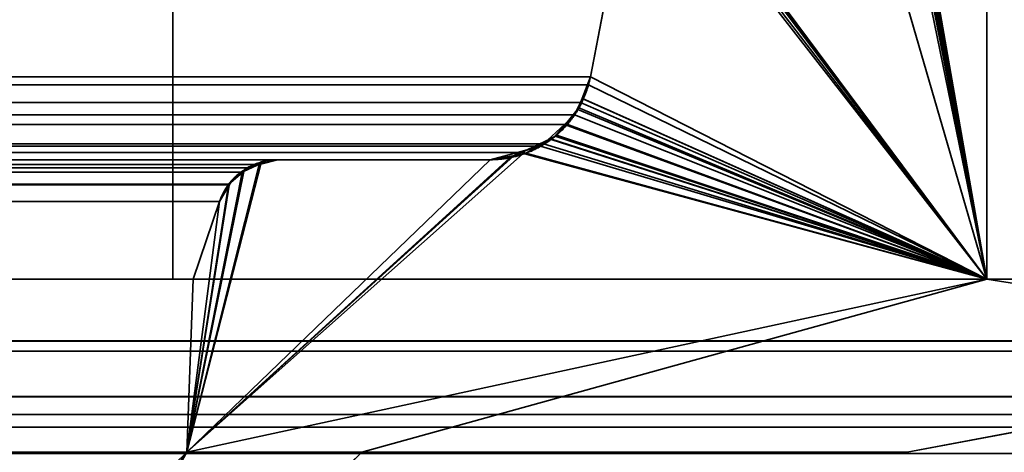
# Model space of a CAD drawing. Header units: millimetres. Extents: x -490 to 6690, y -115 to 132.
# Tile 140 of 256: x 304.25 to 309.09, y 3.15 to 5.27. Entities that reach past the tile are written whole.
import ezdxf

# ---------------------------------------------------------------- set-up
doc = ezdxf.new("R2010")
doc.units = ezdxf.units.MM
doc.layers.add('151', color=7, linetype='Continuous', true_color=0xffffff)

# ---------------------------------------------------------------- blocks, each defined once
blk = doc.blocks.new('UG_SURFACE_001')
at = {"layer": '151', "color": 252, "linetype": 'Continuous', "lineweight": 35}
for points in [[(490, -6.2, 2201.9999), (490, 113.2, 2201.9999), (-490, 113.2, 2201.9999), (-490, -6.2, 2201.9999)], [(-340, -6.2, 2052), (-340, 113.2, 2052), (340, 113.2, 2052), (340, -6.2, 2052)]]:
    blk.add_3dface(points, dxfattribs=at)
blk = doc.blocks.new('UG_SURFACE_045')
at = {"layer": '151', "color": 14, "linetype": 'Continuous', "lineweight": 35}
for points in [[(317.3, -10, 2024.3001), (317.3, 19, 2024.3001), (-317.3, 19, 2024.3001), (-317.3, -10, 2024.3001)], [(313.25, 16.25, 2020.2501), (313.25, -22, 2020.2501), (-313.25, -22, 2020.2501), (-313.25, 16.25, 2020.2501)]]:
    blk.add_3dface(points, dxfattribs=at)
blk = doc.blocks.new('UG_SURFACE_046')
at = {"layer": '151', "color": 7, "linetype": 'Continuous', "lineweight": 35}
for points in [[(-313.25, 16, 2020.2501), (-313.25, -22, 2020.2501), (313.25, -22, 2020.2501), (313.25, 16, 2020.2501)], [(313, 16, 2020), (313, -22, 2020), (-313, -22, 2020), (-313, 16, 2020)]]:
    blk.add_3dface(points, dxfattribs=at)
blk = doc.blocks.new('UG_SURFACE_054')
at = {"layer": '151', "color": 46, "linetype": 'Continuous', "lineweight": 35}
for points in [[(-309, 9.7678, 2016), (-309, 4, 2016), (309, 4, 2016), (309, 9.7678, 2016)], [(308.0697, 9.3094, 2015.0697), (308.0789, 9.3503, 2015.0788), (309, 9.7678, 2016), (309, 4, 2016)], [(308.0464, 9.2708, 2015.0464), (308.0693, 9.3087, 2015.0692), (309, 4, 2016)], [(308.0693, 9.3087, 2015.0692), (308.0697, 9.3094, 2015.0697), (309, 4, 2016)], [(309, 4, 2016), (307.9855, 9.2237, 2014.9856), (308.0132, 9.2433, 2015.0132)], [(308.0132, 9.2433, 2015.0132), (308.042, 9.2636, 2015.0421), (309, 4, 2016)], [(309, 4, 2016), (308.042, 9.2636, 2015.0421), (308.0464, 9.2708, 2015.0464)], [(309, 4, 2016), (307.6745, 8.5488, 2014.6744), (307.8024, 9.2132, 2014.8025), (307.9303, 9.2132, 2014.9302)], [(309, 4, 2016), (307.9303, 9.2132, 2014.9302), (307.9742, 9.2216, 2014.9744)], [(307.9742, 9.2216, 2014.9744), (307.9855, 9.2237, 2014.9856), (309, 4, 2016)], [(307.6745, 8.5488, 2014.6744), (309, 4, 2016), (307.2881, 6.2761, 2014.2882), (307.2855, 6.287, 2014.2856)], [(307.2842, 6.1988, 2014.2841), (307.2881, 6.2761, 2014.2882), (309, 4, 2016)], [(-307.0519, 4.9927, 2014.0519), (-307.2842, 6.1988, 2014.2841), (307.2842, 6.1988, 2014.2841), (307.0519, 4.9927, 2014.0519)], [(307.0519, 4.9927, 2014.0519), (307.2842, 6.1988, 2014.2841), (309, 4, 2016)], [(-307.0519, 4.9927, 2014.0519), (307.0427, 4.9535, 2014.0426), (307.0024, 4.8666, 2014.0023)], [(-307.0519, 4.9927, 2014.0519), (307.0519, 4.9927, 2014.0519), (307.0427, 4.9535, 2014.0426)], [(307.0024, 4.8666, 2014.0023), (-307.0045, 4.8641, 2014.0045), (-307.0519, 4.9927, 2014.0519)], [(309, 4, 2016), (307.0427, 4.9535, 2014.0426), (307.0519, 4.9927, 2014.0519)], [(307.0024, 4.8666, 2014.0023), (307.0427, 4.9535, 2014.0426), (309, 4, 2016)], [(-306.9958, 4.8404, 2013.9959), (-307.0045, 4.8641, 2014.0045), (307.0024, 4.8666, 2014.0023)], [(-306.9958, 4.8404, 2013.9959), (307.0024, 4.8666, 2014.0023), (306.9741, 4.8055, 2013.9742)], [(-306.9958, 4.8404, 2013.9959), (306.9741, 4.8055, 2013.9742), (306.9239, 4.7591, 2013.9239)], [(306.9239, 4.7591, 2013.9239), (-306.9251, 4.7546, 2013.9251), (-306.9958, 4.8404, 2013.9959)], [(309, 4, 2016), (306.9741, 4.8055, 2013.9742), (307.0024, 4.8666, 2014.0023)], [(306.9239, 4.7591, 2013.9239), (306.9741, 4.8055, 2013.9742), (309, 4, 2016)], [(-306.8851, 4.7061, 2013.885), (-306.9251, 4.7546, 2013.9251), (306.9239, 4.7591, 2013.9239)], [(-306.8588, 4.6851, 2013.8588), (-306.8851, 4.7061, 2013.885), (306.9239, 4.7591, 2013.9239)], [(-306.8207, 4.6682, 2013.8206), (-306.8588, 4.6851, 2013.8588), (306.9239, 4.7591, 2013.9239)], [(306.9239, 4.7591, 2013.9239), (306.8208, 4.6639, 2013.8206), (-306.8207, 4.6682, 2013.8206)], [(306.8208, 4.6639, 2013.8206), (306.9239, 4.7591, 2013.9239), (309, 4, 2016)], [(-306.8207, 4.6682, 2013.8206), (306.8073, 4.6515, 2013.8073), (306.6937, 4.6214, 2013.6938)], [(-306.8207, 4.6682, 2013.8206), (306.8208, 4.6639, 2013.8206), (306.8073, 4.6515, 2013.8073)], [(306.6937, 4.6214, 2013.6938), (-306.6943, 4.6124, 2013.6943), (-306.8207, 4.6682, 2013.8206)], [(306.6937, 4.6214, 2013.6938), (306.8073, 4.6515, 2013.8073), (309, 4, 2016), (305.0679, 3.15, 2012.0678)], [(309, 4, 2016), (306.8073, 4.6515, 2013.8073), (306.8208, 4.6639, 2013.8206)], [(-306.6553, 4.5951, 2013.6552), (-306.6943, 4.6124, 2013.6943), (306.6937, 4.6214, 2013.6938)], [(-306.5591, 4.5858, 2013.5591), (-306.6553, 4.5951, 2013.6552), (306.6937, 4.6214, 2013.6938)], [(306.6937, 4.6214, 2013.6938), (306.5591, 4.5858, 2013.5591), (-306.5591, 4.5858, 2013.5591)], [(305.0679, 3.15, 2012.0678), (306.5591, 4.5858, 2013.5591), (306.6937, 4.6214, 2013.6938)], [(306.5591, 4.5858, 2013.5591), (305.5162, 4.5858, 2012.5163), (-305.5162, 4.5858, 2012.5163), (-306.5591, 4.5858, 2013.5591)], [(305.4249, 4.5615, 2012.4249), (-305.4249, 4.5615, 2012.4249), (-305.5162, 4.5858, 2012.5163), (305.5162, 4.5858, 2012.5163)], [(-305.3657, 4.5458, 2012.3656), (-305.4249, 4.5615, 2012.4249), (305.4249, 4.5615, 2012.4249)], [(-305.3657, 4.5458, 2012.3656), (305.4249, 4.5615, 2012.4249), (305.3657, 4.5458, 2012.3656)], [(305.4249, 4.5615, 2012.4249), (305.5162, 4.5858, 2012.5163), (306.5591, 4.5858, 2013.5591), (305.0679, 3.15, 2012.0678)], [(305.3418, 4.5247, 2012.3417), (305.3657, 4.5458, 2012.3656), (305.4249, 4.5615, 2012.4249), (305.0679, 3.15, 2012.0678)], [(305.3657, 4.5458, 2012.3656), (-305.3418, 4.5247, 2012.3417), (-305.3657, 4.5458, 2012.3656)], [(305.3657, 4.5458, 2012.3656), (305.3418, 4.5247, 2012.3417), (-305.3418, 4.5247, 2012.3417)], [(-305.2745, 4.4655, 2012.2745), (-305.3418, 4.5247, 2012.3417), (305.3418, 4.5247, 2012.3417)], [(-305.2745, 4.4655, 2012.2745), (305.3418, 4.5247, 2012.3417), (305.2745, 4.4655, 2012.2745)], [(305.2733, 4.4631, 2012.2733), (305.2745, 4.4655, 2012.2745), (305.3418, 4.5247, 2012.3417), (305.0679, 3.15, 2012.0678)], [(305.2745, 4.4655, 2012.2745), (-305.2733, 4.4631, 2012.2733), (-305.2745, 4.4655, 2012.2745)], [(305.2745, 4.4655, 2012.2745), (305.2733, 4.4631, 2012.2733), (-305.2733, 4.4631, 2012.2733)], [(305.2294, 4.3804, 2012.2294), (-305.2294, 4.3804, 2012.2294), (-305.2733, 4.4631, 2012.2733), (305.2733, 4.4631, 2012.2733)], [(305.0679, 3.15, 2012.0678), (305.1, 4, 2012.1), (305.2294, 4.3804, 2012.2294), (305.2733, 4.4631, 2012.2733)], [(-305.1, 4, 2012.1), (-305.2294, 4.3804, 2012.2294), (305.2294, 4.3804, 2012.2294), (305.1, 4, 2012.1)], [(312.576, 3.6946, 2019.5761), (-312.3964, 4, 2019.3963), (-312.576, 3.6946, 2019.5761)], [(312.576, 3.6946, 2019.5761), (312.3964, 4, 2019.3963), (-312.3964, 4, 2019.3963)], [(312.3964, 4, 2019.3963), (309, 4, 2016), (-309, 4, 2016), (-312.3964, 4, 2019.3963)], [(305.1, 4, 2012.1), (301, 4, 2007.9999), (-301, 4, 2007.9999), (-305.1, 4, 2012.1)], [(305.0679, 3.15, 2012.0678), (301.8, 3.15, 2008.8), (301, 4, 2007.9999), (305.1, 4, 2012.1)], [(305.9291, 3.15, 2012.9292), (305.0679, 3.15, 2012.0678), (309, 4, 2016)], [(311.2469, 3.6468, 2018.2469), (308.6081, 3.15, 2015.6081), (305.9291, 3.15, 2012.9292), (309, 4, 2016)], [(309, 4, 2016), (312.3964, 4, 2019.3963), (311.2469, 3.6468, 2018.2469)], [(-312.576, 3.6946, 2019.5761), (-312.8018, 3.4215, 2019.8019), (312.8018, 3.4215, 2019.8019)], [(-312.576, 3.6946, 2019.5761), (312.8018, 3.4215, 2019.8019), (312.576, 3.6946, 2019.5761)], [(-307.1912, 2.4839, 2014.1912), (-311.2469, 3.6468, 2018.2469), (311.2469, 3.6468, 2018.2469), (307.1912, 2.4839, 2014.1912)], [(-311.2469, 3.6468, 2018.2469), (-308.6081, 3.15, 2015.6081), (308.6081, 3.15, 2015.6081), (311.2469, 3.6468, 2018.2469)], [(307.1912, 2.4839, 2014.1912), (311.2469, 3.6468, 2018.2469), (311.5824, 3.1368, 2018.5823), (307.3519, 1.9237, 2014.3518)], [(312.8734, 3.3349, 2019.8734), (312.8018, 3.4215, 2019.8019), (-312.8018, 3.4215, 2019.8019), (-312.8734, 3.3349, 2019.8734)], [(-312.8734, 3.3349, 2019.8734), (-312.9042, 3.2725, 2019.9041), (312.9042, 3.2725, 2019.9041)], [(-312.8734, 3.3349, 2019.8734), (312.9042, 3.2725, 2019.9041), (312.8734, 3.3349, 2019.8734)], [(312.9675, 3.1439, 2019.9676), (312.9042, 3.2725, 2019.9041), (-312.9042, 3.2725, 2019.9041), (-312.9675, 3.1439, 2019.9676)], [(305.9291, 3.15, 2012.9292), (308.6081, 3.15, 2015.6081), (-308.6081, 3.15, 2015.6081), (-305.9291, 3.15, 2012.9292)], [(-305.9291, 3.15, 2012.9292), (-304.0179, 1.2939, 2011.0178), (304.0179, 1.2939, 2011.0178), (305.9291, 3.15, 2012.9292)], [(305.0679, 3.15, 2012.0678), (-305.0679, 3.15, 2012.0678), (-301.8, 3.15, 2008.8), (301.8, 3.15, 2008.8)], [(305.0679, 3.15, 2012.0678), (302.6481, 0.8, 2009.6481), (-302.6481, 0.8, 2009.6481), (-305.0679, 3.15, 2012.0678)], [(303.4829, 0.9753, 2010.4828), (303.4537, 0.9581, 2010.4537), (302.6481, 0.8, 2009.6481), (305.0679, 3.15, 2012.0678)], [(305.0679, 3.15, 2012.0678), (303.5398, 1.009, 2010.5398), (303.4829, 0.9753, 2010.4828)], [(304.0179, 1.2939, 2011.0178), (303.7956, 1.1235, 2010.7956), (303.5398, 1.009, 2010.5398), (305.0679, 3.15, 2012.0678)], [(305.0679, 3.15, 2012.0678), (305.9291, 3.15, 2012.9292), (304.0179, 1.2939, 2011.0178)]]:
    blk.add_3dface(points, dxfattribs=at)
blk = doc.blocks.new('UG_SURFACE_055')
at = {"layer": '151', "color": 46, "linetype": 'Continuous', "lineweight": 35}
for points in [[(309, 9.7678, -8), (309, 4, -8), (308.0374, 9.2586, -8), (308.0459, 9.2719, -8)], [(309, 4, 2016), (309, 9.7678, 2016), (308.0789, 9.3503, 2015.0788), (308.0697, 9.3094, 2015.0697)], [(309, 9.7678, 2016), (309, 4, 2016), (309, 4, -8), (309, 9.7678, -8)], [(308.0696, 9.3092, 2015.0695), (308.0469, 9.2717, 2015.0468), (309, 4, 2016)], [(309, 4, 2016), (308.0697, 9.3094, 2015.0697), (308.0696, 9.3092, 2015.0695)], [(308.0178, 9.2465, 2015.0177), (307.9855, 9.2237, 2014.9856), (309, 4, 2016)], [(309, 4, -8), (307.9885, 9.225, -8), (308.0175, 9.2449, -8)], [(308.0175, 9.2449, -8), (308.0374, 9.2586, -8), (309, 4, -8)], [(309, 4, 2016), (308.042, 9.2636, 2015.0421), (308.0178, 9.2465, 2015.0177)], [(308.0469, 9.2717, 2015.0468), (308.042, 9.2636, 2015.0421), (309, 4, 2016)], [(309, 4, -8), (307.6745, 8.5488, -8), (307.8024, 9.2132, -8), (307.9303, 9.2132, -8)], [(307.9303, 9.2132, 2014.9302), (307.8024, 9.2132, 2014.8025), (307.6745, 8.5488, 2014.6744), (309, 4, 2016)], [(309, 4, -8), (307.9303, 9.2132, -8), (307.9775, 9.2228, -8)], [(307.9778, 9.2223, 2014.9777), (307.9303, 9.2132, 2014.9302), (309, 4, 2016)], [(307.9775, 9.2228, -8), (307.9885, 9.225, -8), (309, 4, -8)], [(309, 4, 2016), (307.9855, 9.2237, 2014.9856), (307.9778, 9.2223, 2014.9777)], [(307.6745, 8.5488, -8), (309, 4, -8), (307.2845, 6.3023, -8), (307.2667, 6.348, -8)], [(309, 4, 2016), (307.6745, 8.5488, 2014.6744), (307.2834, 6.3076, 2014.2834), (307.2856, 6.2712, 2014.2856)], [(307.2844, 6.2716, -8), (307.2845, 6.3023, -8), (309, 4, -8)], [(309, 4, -8), (307.2842, 6.1988, -8), (307.2844, 6.2716, -8)], [(307.2856, 6.2712, 2014.2856), (307.2882, 6.2275, 2014.2882), (309, 4, 2016)], [(307.0519, 4.9927, -8), (307.2842, 6.1988, -8), (309, 4, -8)], [(307.2842, 6.1988, 2014.2841), (307.0519, 4.9927, 2014.0519), (309, 4, 2016)], [(307.0519, 4.9927, 2014.0519), (307.2842, 6.1988, 2014.2841), (307.2842, 6.1988, -8), (307.0519, 4.9927, -8)], [(309, 4, 2016), (307.2882, 6.2275, 2014.2882), (307.2842, 6.1988, 2014.2841)], [(307.0113, 4.8858, -8), (307.0519, 4.9927, -8), (309, 4, -8)], [(307.0519, 4.9927, -8), (307.0113, 4.8858, -8), (307.0129, 4.8868, 2014.0128)], [(309, 4, 2016), (307.0519, 4.9927, 2014.0519), (307.0129, 4.8868, 2014.0128)], [(307.0129, 4.8868, 2014.0128), (307.0519, 4.9927, 2014.0519), (307.0519, 4.9927, -8)], [(309, 4, 2016), (306.9958, 4.8404, 2013.9959), (306.9311, 4.7619, 2013.931)], [(306.9311, 4.7619, 2013.931), (306.9958, 4.8404, 2013.9959), (306.9907, 4.8316, -8)], [(309, 4, -8), (306.9907, 4.8316, -8), (307.0113, 4.8858, -8)], [(307.0113, 4.8858, -8), (306.9907, 4.8316, -8), (306.9958, 4.8404, 2013.9959)], [(307.0129, 4.8868, 2014.0128), (306.9958, 4.8404, 2013.9959), (309, 4, 2016)], [(306.9958, 4.8404, 2013.9959), (307.0129, 4.8868, 2014.0128), (307.0113, 4.8858, -8)], [(306.9295, 4.7601, -8), (306.9907, 4.8316, -8), (309, 4, -8)], [(306.9907, 4.8316, -8), (306.9295, 4.7601, -8), (306.9311, 4.7619, 2013.931)], [(309, 4, -8), (306.8787, 4.7007, -8), (306.9295, 4.7601, -8)], [(306.9295, 4.7601, -8), (306.8787, 4.7007, -8), (306.8851, 4.7061, 2013.885)], [(306.9311, 4.7619, 2013.931), (306.8851, 4.7061, 2013.885), (309, 4, 2016)], [(306.8851, 4.7061, 2013.885), (306.9311, 4.7619, 2013.931), (306.9295, 4.7601, -8)], [(306.8561, 4.6878, -8), (306.8787, 4.7007, -8), (309, 4, -8)], [(306.8787, 4.7007, -8), (306.8561, 4.6878, -8), (306.8579, 4.6847, 2013.8578)], [(306.8579, 4.6847, 2013.8578), (306.8588, 4.6851, 2013.8588), (306.8787, 4.7007, -8)], [(306.8851, 4.7061, 2013.885), (306.8588, 4.6851, 2013.8588), (309, 4, 2016)], [(306.8588, 4.6851, 2013.8588), (306.8851, 4.7061, 2013.885), (306.8787, 4.7007, -8)], [(306.8561, 4.6878, -8), (306.7289, 4.6154, -8), (306.7169, 4.6224, 2013.7169)], [(306.7169, 4.6224, 2013.7169), (306.8579, 4.6847, 2013.8578), (306.8561, 4.6878, -8)], [(309, 4, 2016), (306.8588, 4.6851, 2013.8588), (306.8579, 4.6847, 2013.8578), (306.7169, 4.6224, 2013.7169)], [(309, 4, -8), (306.7289, 4.6154, -8), (306.8561, 4.6878, -8)], [(306.7169, 4.6224, 2013.7169), (306.6553, 4.5951, 2013.6552), (305.0679, 3.15, 2012.0678), (309, 4, 2016)], [(306.7189, 4.6137, -8), (306.7289, 4.6154, -8), (309, 4, -8), (305.0679, 3.15, -8)], [(305.0679, 3.15, -8), (306.5591, 4.5858, -8), (306.7189, 4.6137, -8)], [(306.7189, 4.6137, -8), (306.5591, 4.5858, -8), (306.5591, 4.5858, 2013.5591)], [(306.5591, 4.5858, 2013.5591), (306.6553, 4.5951, 2013.6552), (306.7189, 4.6137, -8)], [(306.6553, 4.5951, 2013.6552), (306.7169, 4.6224, 2013.7169), (306.7189, 4.6137, -8)], [(306.7289, 4.6154, -8), (306.7189, 4.6137, -8), (306.7169, 4.6224, 2013.7169)], [(305.0679, 3.15, 2012.0678), (306.6553, 4.5951, 2013.6552), (306.5591, 4.5858, 2013.5591)], [(305.4317, 4.568, -8), (305.5162, 4.5858, -8), (306.5591, 4.5858, -8), (305.0679, 3.15, -8)], [(305.0679, 3.15, 2012.0678), (306.5591, 4.5858, 2013.5591), (305.5162, 4.5858, 2012.5163), (305.4319, 4.5634, 2012.4319)], [(305.0679, 3.15, -8), (305.3483, 4.5273, -8), (305.3943, 4.5602, -8), (305.4317, 4.568, -8)], [(305.4319, 4.5634, 2012.4319), (305.3657, 4.5458, 2012.3656), (305.3463, 4.5287, 2012.3463), (305.0679, 3.15, 2012.0678)], [(305.4317, 4.568, -8), (305.3943, 4.5602, -8), (305.3463, 4.5287, 2012.3463)], [(305.3463, 4.5287, 2012.3463), (305.3657, 4.5458, 2012.3656), (305.4317, 4.568, -8)], [(305.3943, 4.5602, -8), (305.3483, 4.5273, -8), (305.3463, 4.5287, 2012.3463)], [(305.3657, 4.5458, 2012.3656), (305.4319, 4.5634, 2012.4319), (305.4317, 4.568, -8)], [(305.5162, 4.5858, -8), (305.4317, 4.568, -8), (305.4319, 4.5634, 2012.4319)], [(305.4319, 4.5634, 2012.4319), (305.5162, 4.5858, 2012.5163), (305.5162, 4.5858, -8)], [(306.5591, 4.5858, 2013.5591), (306.5591, 4.5858, -8), (305.5162, 4.5858, -8), (305.5162, 4.5858, 2012.5163)], [(305.0679, 3.15, 2012.0678), (305.3463, 4.5287, 2012.3463), (305.3403, 4.5234, 2012.3403)], [(305.342, 4.5228, -8), (305.3483, 4.5273, -8), (305.0679, 3.15, -8)], [(305.0679, 3.15, 2012.0678), (305.3403, 4.5234, 2012.3403), (305.2727, 4.4622, 2012.2728), (305.2294, 4.3804, 2012.2294)], [(305.0679, 3.15, -8), (305.2766, 4.4601, -8), (305.2929, 4.4876, -8), (305.342, 4.5228, -8)], [(305.3403, 4.5234, 2012.3403), (305.2745, 4.4655, 2012.2745), (305.2727, 4.4622, 2012.2728)], [(305.2745, 4.4655, 2012.2745), (305.3403, 4.5234, 2012.3403), (305.342, 4.5228, -8)], [(305.2745, 4.4655, 2012.2745), (305.342, 4.5228, -8), (305.2929, 4.4876, -8)], [(305.3403, 4.5234, 2012.3403), (305.3463, 4.5287, 2012.3463), (305.3483, 4.5273, -8)], [(305.3483, 4.5273, -8), (305.342, 4.5228, -8), (305.3403, 4.5234, 2012.3403)], [(305.0679, 3.15, -8), (305.1, 4, -8), (305.2294, 4.3804, -8), (305.2766, 4.4601, -8)], [(305.2294, 4.3804, 2012.2294), (305.2727, 4.4622, 2012.2728), (305.2766, 4.4601, -8)], [(305.2766, 4.4601, -8), (305.2294, 4.3804, -8), (305.2294, 4.3804, 2012.2294)], [(305.2929, 4.4876, -8), (305.2766, 4.4601, -8), (305.2727, 4.4622, 2012.2728)], [(305.2727, 4.4622, 2012.2728), (305.2745, 4.4655, 2012.2745), (305.2929, 4.4876, -8)], [(305.2294, 4.3804, 2012.2294), (305.1, 4, 2012.1), (305.0679, 3.15, 2012.0678)], [(305.1, 4, 2012.1), (305.2294, 4.3804, 2012.2294), (305.2294, 4.3804, -8), (305.1, 4, -8)], [(305.0679, 3.15, -8), (301.8, 3.15, -8), (301, 4, -8), (305.1, 4, -8)], [(305.1, 4, 2012.1), (301, 4, 2007.9999), (301.8, 3.15, 2008.8), (305.0679, 3.15, 2012.0678)], [(305.1, 4, 2012.1), (305.1, 4, -8), (301, 4, -8), (301, 4, 2007.9999)], [(305.9291, 3.15, -8), (305.0679, 3.15, -8), (309, 4, -8)], [(309, 4, 2016), (305.0679, 3.15, 2012.0678), (305.9291, 3.15, 2012.9292)], [(311.2469, 3.6468, -8), (308.6081, 3.15, -8), (305.9291, 3.15, -8), (309, 4, -8)], [(309, 4, 2016), (305.9291, 3.15, 2012.9292), (308.6081, 3.15, 2015.6081), (311.2469, 3.6468, 2018.2469)], [(309, 4, -8), (312.3964, 4, -8), (311.2469, 3.6468, -8)], [(311.2469, 3.6468, 2018.2469), (312.3964, 4, 2019.3963), (309, 4, 2016)], [(312.3964, 4, 2019.3963), (312.3964, 4, -8), (309, 4, -8), (309, 4, 2016)], [(307.1912, 2.4839, 2014.1912), (311.2469, 3.6468, 2018.2469), (311.2469, 3.6468, -8), (307.1912, 2.4839, -8)], [(307.1912, 2.4839, -8), (311.2469, 3.6468, -8), (311.5824, 3.1368, -8), (307.3519, 1.9237, -8)], [(307.3519, 1.9237, 2014.3518), (311.5824, 3.1368, 2018.5823), (311.2469, 3.6468, 2018.2469), (307.1912, 2.4839, 2014.1912)], [(311.2469, 3.6468, 2018.2469), (308.6081, 3.15, 2015.6081), (308.6081, 3.15, -8), (311.2469, 3.6468, -8)], [(305.0679, 3.15, 2012.0678), (301.8, 3.15, 2008.8), (301.8, 3.15, -8), (305.0679, 3.15, -8)], [(303.48, 0.9761, -8), (303.4641, 0.9674, -8), (302.6481, 0.8, -8), (305.0679, 3.15, -8)], [(305.0679, 3.15, 2012.0678), (302.6481, 0.8, 2009.6481), (303.4718, 0.9736, 2010.4718), (303.479, 0.9773, 2010.479)], [(305.0679, 3.15, -8), (302.6481, 0.8, -8), (302.6481, 0.8, 2009.6481), (305.0679, 3.15, 2012.0678)], [(303.479, 0.9773, 2010.479), (303.5398, 1.009, 2010.5398), (305.0679, 3.15, 2012.0678)], [(305.0679, 3.15, -8), (303.5398, 1.009, -8), (303.48, 0.9761, -8)], [(304.0179, 1.2939, -8), (303.7956, 1.1235, -8), (303.5398, 1.009, -8), (305.0679, 3.15, -8)], [(305.0679, 3.15, 2012.0678), (303.5398, 1.009, 2010.5398), (303.7956, 1.1235, 2010.7956), (304.0179, 1.2939, 2011.0178)], [(305.9291, 3.15, 2012.9292), (304.0179, 1.2939, 2011.0178), (304.0179, 1.2939, -8), (305.9291, 3.15, -8)], [(305.0679, 3.15, -8), (305.9291, 3.15, -8), (304.0179, 1.2939, -8)], [(304.0179, 1.2939, 2011.0178), (305.9291, 3.15, 2012.9292), (305.0679, 3.15, 2012.0678)], [(305.9291, 3.15, 2012.9292), (305.9291, 3.15, -8), (308.6081, 3.15, -8), (308.6081, 3.15, 2015.6081)]]:
    blk.add_3dface(points, dxfattribs=at)
blk = doc.blocks.new('UG_SURFACE_072')
at = {"layer": '151', "color": 254, "linetype": 'Continuous', "lineweight": 35}
for points in [[(323.25, 111.75, 2030.2501), (-323.25, 111.75, 2030.2501), (-323.25, -10, 2030.2501), (323.25, -10, 2030.2501)], [(305, 12, 2012.0001), (305, 4, 2012.0001), (301.25, 4, 2008.25), (301.25, 111.75, 2008.25)], [(317.5, 21, 2024.4999), (317.5, -8, 2024.4999), (-317.5, -8, 2024.4999), (-317.5, 21, 2024.4999)], [(313, 4, 2020), (313, 21, 2020), (-313, 21, 2020), (-313, 4, 2020)], [(313, 21, 2020), (313, 4, 2020), (309, 4, 2016), (309, 12, 2016)], [(309, 12, 2016), (309, 4, 2016), (-309, 4, 2016), (-309, 12, 2016)], [(305, 4, 2012.0001), (305, 12, 2012.0001), (-305, 12, 2012.0001), (-305, 4, 2012.0001)], [(313, 4, 2020), (-313, 4, 2020), (-309, 4, 2016), (309, 4, 2016)], [(305, 4, 2012.0001), (-305, 4, 2012.0001), (-301.25, 4, 2008.25), (301.25, 4, 2008.25)]]:
    blk.add_3dface(points, dxfattribs=at)
blk = doc.blocks.new('UG_SURFACE_078')
at = {"layer": '151', "color": 254, "linetype": 'Continuous', "lineweight": 35}
for points in [[(301.25, 111.75, 2008.25), (301.25, 4, 2008.25), (305, 4, 2012.0001), (305, 12, 2012.0001)], [(305, 12, -8), (305, 4, -8), (301.25, 4, -8), (301.25, 111.75, -8)], [(309, 12, 2016), (309, 4, 2016), (313, 4, 2020), (313, 21, 2020)], [(313, 21, -8), (313, 4, -8), (309, 4, -8), (309, 12, -8)], [(305, 4, -8), (305, 12, -8), (305, 12, 2012.0001), (305, 4, 2012.0001)], [(309, 12, -8), (309, 4, -8), (309, 4, 2016), (309, 12, 2016)], [(305, 4, 2012.0001), (301.25, 4, 2008.25), (301.25, 4, -8), (305, 4, -8)], [(313, 4, 2020), (309, 4, 2016), (309, 4, -8), (313, 4, -8)]]:
    blk.add_3dface(points, dxfattribs=at)

msp = doc.modelspace()

# ---------------------------------------------------------------- linework, layer by layer
at = {"layer": '151', "color": 253, "linetype": 'Continuous', "lineweight": -3}
for p, q in [((305, 4, -8), (305, 12, -8)), ((305, 4, 2012), (305, 12, 2012)), ((305, 12, 2012), (305, 4, 2012)), ((309, 12, -8), (309, 4, -8)), ((309, 4, 2016), (309, 12, 2016)), ((309, 12, 2016), (309, 4, 2016)), ((309, 9.7678, -8), (309, 4, -8)), ((309, 4, 2016), (309, 9.7678, 2016)), ((309, 9.7678, 2016), (309, 4, 2016)), ((307.0519, 4.9927, 2014.0519), (307.2842, 6.1988, 2014.2842)), ((307.0519, 4.9927, 2014.0519), (307.2842, 6.1988, 2014.2842)), ((307.0519, 4.9927, -8), (307.2842, 6.1988, -8)), ((307.0519, 4.9927, 2014.0519), (-307.0519, 4.9927, 2014.0519)), ((307.0519, 4.9927, -8), (307.0519, 4.9927, 2014.0519)), ((306.5591, 4.5858, 2013.5591), (-306.5591, 4.5858, 2013.5591)), ((305.5162, 4.5858, 2012.5162), (-305.5162, 4.5858, 2012.5162)), ((305.5162, 4.5858, 2012.5162), (306.5591, 4.5858, 2013.5591)), ((306.5591, 4.5858, 2013.5591), (305.5162, 4.5858, 2012.5162)), ((305.5162, 4.5858, -8), (306.5591, 4.5858, -8)), ((305.5162, 4.5858, -8), (305.5162, 4.5858, 2012.5162)), ((306.5591, 4.5858, -8), (306.5591, 4.5858, 2013.5591)), ((305.2294, 4.3804, 2012.2294), (-305.2294, 4.3804, 2012.2294)), ((305.1, 4, 2012.1), (305.2294, 4.3804, 2012.2294)), ((305.1, 4, -8), (305.2294, 4.3804, -8)), ((305.1, 4, 2012.1), (305.2294, 4.3804, 2012.2294)), ((305.2294, 4.3804, -8), (305.2294, 4.3804, 2012.2294)), ((313, 4, 2020), (-313, 4, 2020)), ((312.3964, 4, 2019.3964), (-312.3964, 4, 2019.3964)), ((309, 4, 2016), (-309, 4, 2016)), ((309, 4, 2016), (-309, 4, 2016)), ((305.1, 4, 2012.1), (-305.1, 4, 2012.1)), ((305, 4, 2012), (-305, 4, 2012)), ((301, 4, 2008), (305.1, 4, 2012.1)), ((301, 4, -8), (305.1, 4, -8)), ((305.1, 4, 2012.1), (301, 4, 2008)), ((305, 4, 2012), (301.25, 4, 2008.25)), ((301.25, 4, -8), (305, 4, -8)), ((301.25, 4, 2008.25), (305, 4, 2012)), ((305, 4, -8), (305, 4, 2012)), ((305.1, 4, -8), (305.1, 4, 2012.1)), ((309, 4, 2016), (312.3964, 4, 2019.3964)), ((309, 4, -8), (312.3964, 4, -8)), ((312.3964, 4, 2019.3964), (309, 4, 2016)), ((309, 4, -8), (309, 4, 2016)), ((309, 4, -8), (313, 4, -8)), ((309, 4, 2016), (313, 4, 2020)), ((309, 4, -8), (309, 4, 2016)), ((313, 4, 2020), (309, 4, 2016)), ((-311.2469, 3.6468, 2018.2469), (311.2469, 3.6468, 2018.2469)), ((311.2469, 3.6468, -8), (308.6081, 3.15, -8)), ((308.6081, 3.15, 2015.6081), (311.2469, 3.6468, 2018.2469)), ((308.6081, 3.15, 2015.6081), (311.2469, 3.6468, 2018.2469)), ((312.8018, 3.4215, 2019.8018), (-312.8018, 3.4215, 2019.8018))]:
    msp.add_line(p, q, dxfattribs=at)
msp.add_arc((306.5591, 5.0876, -8), 0.5018, 270, 349.0985, dxfattribs=at)
at = {"layer": '151', "color": 253, "linetype": 'Continuous', "lineweight": -3, "extrusion": (0, 0, -1)}
msp.add_arc((-305.5162, 4.2829, 8), 0.3029, 18.7857, 90, dxfattribs=at)
at = {"layer": '151', "color": 253, "linetype": 'Continuous', "lineweight": -3}
for points, weights in [([(307.0519, 4.9927, 2014.0519), (307.0178, 4.8156, 2014.0178), (306.9074, 4.6658, 2013.9074), (306.7396, 4.5858, 2013.7396), (306.5591, 4.5858, 2013.5591)], [1, 0.885538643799, 0.847384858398, 0.885538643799, 1]), ([(306.5591, 4.5858, 2013.5591), (306.7396, 4.5858, 2013.7396), (306.9074, 4.6658, 2013.9074), (307.0178, 4.8156, 2014.0178), (307.0519, 4.9927, 2014.0519)], [1, 0.885538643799, 0.847384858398, 0.885538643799, 1]), ([(305.5162, 4.5858, 2012.5162), (305.4189, 4.5858, 2012.4189), (305.3273, 4.5467, 2012.3273), (305.2607, 4.4725, 2012.2607), (305.2294, 4.3804, 2012.2294)], [1, 0.906514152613, 0.875352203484, 0.906514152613, 1]), ([(305.5162, 4.5858, 2012.5162), (305.4189, 4.5858, 2012.4189), (305.3273, 4.5467, 2012.3273), (305.2607, 4.4725, 2012.2607), (305.2294, 4.3804, 2012.2294)], [1, 0.906514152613, 0.875352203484, 0.906514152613, 1])]:
    msp.add_rational_spline(points, weights, degree=4, dxfattribs=at)

# ---------------------------------------------------------------- block references
for name in ['UG_SURFACE_001', 'UG_SURFACE_072', 'UG_SURFACE_078', 'UG_SURFACE_045', 'UG_SURFACE_046', 'UG_SURFACE_054', 'UG_SURFACE_055']:
    msp.add_blockref(name, (0, 0), dxfattribs=at)

doc.saveas('drawing.dxf')
